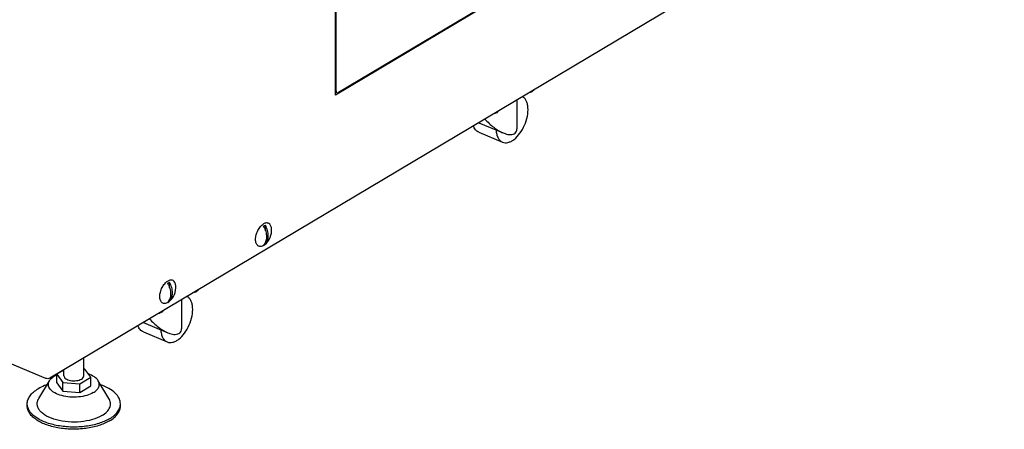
# Model space of a CAD drawing. Header units: millimetres. Extents: x 0 to 12585, y -1 to 8895.
# Tile 19 of 52: x 1832 to 2625, y 5204 to 5534. Entities that reach past the tile are written whole.
import ezdxf

# ---------------------------------------------------------------- set-up
doc = ezdxf.new("R2010")
doc.units = ezdxf.units.MM
doc.header["$LTSCALE"] = 693.825
doc.layers.get('0').update_dxf_attribs({"linetype": 'CONTINUOUS'})
for name, color, linetype in [('02___PRT_ALL_AXES', 7, 'CONTINUOUS'), ('7_ALL_FEATURES', 7, 'CONTINUOUS'), ('ALL_AXIS', 7, 'CONTINUOUS')]:
    doc.layers.add(name, color=color, linetype=linetype)

msp = doc.modelspace()

# ---------------------------------------------------------------- linework, layer by layer
at = {"color": 3, "linetype": 'Continuous'}
for p, q in [((2086.577, 5472.8776), (2086.577, 5905.8903)), ((2571.8817, 5762.0594), (2086.577, 5472.8776)), ((2625.0402, 5702.8027), (1856.6519, 5244.9379)), ((1853.4116, 5244.7962), (1090.8909, 5564.7116))]:
    msp.add_line(p, q, dxfattribs=at)
at = {"color": 7, "linetype": 'Continuous'}
for p, q in [((2087.1674, 5475.0185), (2086.577, 5474.6667)), ((2201.9103, 5450.6694), (2221.5502, 5442.4295)), ((2030.2314, 5363.6987), (2030.2314, 5368.1658)), ((2030.2314, 5352.999), (2030.2314, 5354.4637)), ((1953.0969, 5317.736), (1953.0969, 5322.2032)), ((1953.0969, 5307.0364), (1953.0969, 5308.501)), ((1931.9395, 5289.8001), (1951.5794, 5281.5601)), ((1883.9547, 5246.8513), (1883.9547, 5261.207)), ((1867.9547, 5251.4186), (1862.3088, 5248.0544)), ((1862.3088, 5248.0544), (1867.048, 5241.544)), ((1862.3088, 5241.1262), (1862.3088, 5248.0544)), ((1867.9547, 5246.8513), (1867.9547, 5251.673)), ((1884.8614, 5252.1586), (1883.9547, 5252.2386)), ((1889.6006, 5245.6482), (1884.8614, 5252.1586)), ((1847.7106, 5228.5926), (1856.3275, 5242.882)), ((1862.3088, 5241.1262), (1867.048, 5234.6158)), ((1867.048, 5241.544), (1880.6939, 5240.3409)), ((1867.048, 5234.6158), (1867.048, 5241.544)), ((1880.6939, 5240.3409), (1889.6006, 5245.6482)), ((1880.6939, 5233.4127), (1880.6939, 5240.3409)), ((1889.6006, 5238.72), (1889.6006, 5245.6482)), ((1904.1988, 5228.5926), (1895.582, 5242.882)), ((1867.048, 5234.6158), (1880.6939, 5233.4127)), ((1880.6939, 5233.4127), (1889.6006, 5238.72)), ((1838.4547, 5222.6026), (1838.4547, 5224.3346)), ((1913.4547, 5222.6026), (1913.4547, 5224.3346))]:
    msp.add_line(p, q, dxfattribs=at)
for centre in [(2009.7513, 5357.3035), (1932.6168, 5311.3409)]:
    msp.add_arc(centre, 21.4637, 23.8219433, 27.7124522, dxfattribs=at)
for points, knots in [([(2206.8636, 5453.6043), (2209.0702, 5451.1993), (2213.5871, 5446.9298), (2218.8776, 5443.549), (2221.5812, 5442.4165)], [0, 0, 0, 0, 0.52684524, 1, 1, 1, 1]), ([(2221.5812, 5442.4165), (2222.09, 5442.2033), (2223.9675, 5441.4939), (2225.9812, 5441.0583), (2227.4403, 5441.0697)], [0, 0, 0, 0, 0.27433018, 1, 1, 1, 1]), ([(2227.4403, 5441.0697), (2228.1728, 5441.0755), (2229.5549, 5441.2445), (2231.3507, 5442.1737), (2232.4876, 5443.7256), (2232.7039, 5444.9674), (2232.7043, 5445.5907)], [0, 0, 0, 0, 0.28296844, 0.52904468, 0.75923588, 1, 1, 1, 1]), ([(2030.2314, 5352.999), (2030.9916, 5353.8088), (2032.1847, 5355.9652), (2032.6821, 5359.7999), (2032.0523, 5364.0273), (2030.9452, 5366.8066), (2030.2314, 5368.1658)], [0, 0, 0, 0, 0.20792803, 0.44520145, 0.71257744, 1, 1, 1, 1]), ([(2029.3864, 5365.9726), (2029.9504, 5364.6948), (2030.7989, 5362.1198), (2031.1724, 5358.2618), (2030.5754, 5354.7993), (2029.4513, 5352.8619), (2028.753, 5352.1181)], [0, 0, 0, 0, 0.28740241, 0.55317785, 0.79005009, 1, 1, 1, 1]), ([(1952.2519, 5320.01), (1952.8159, 5318.7321), (1953.6644, 5316.1571), (1954.0379, 5312.2991), (1953.4409, 5308.8367), (1952.3168, 5306.8993), (1951.6185, 5306.1554)], [0, 0, 0, 0, 0.28740241, 0.55317785, 0.79005009, 1, 1, 1, 1]), ([(1953.0969, 5307.0364), (1953.8571, 5307.8461), (1955.0502, 5310.0025), (1955.5476, 5313.8372), (1954.9178, 5318.0646), (1953.8107, 5320.8439), (1953.0969, 5322.2032)], [0, 0, 0, 0, 0.20792803, 0.44520145, 0.71257744, 1, 1, 1, 1]), ([(1936.8928, 5292.735), (1939.0994, 5290.3299), (1943.6163, 5286.0605), (1948.9068, 5282.6797), (1951.6104, 5281.5471)], [0, 0, 0, 0, 0.52684524, 1, 1, 1, 1]), ([(1951.6104, 5281.5471), (1952.1192, 5281.334), (1953.9967, 5280.6246), (1956.0104, 5280.1889), (1957.4695, 5280.2004)], [0, 0, 0, 0, 0.27433018, 1, 1, 1, 1]), ([(1957.4695, 5280.2004), (1958.202, 5280.2062), (1959.5841, 5280.3752), (1961.3799, 5281.3044), (1962.5169, 5282.8563), (1962.7332, 5284.0981), (1962.7335, 5284.7213)], [0, 0, 0, 0, 0.28296844, 0.52904468, 0.75923588, 1, 1, 1, 1]), ([(1862.3024, 5247.5694), (1862.1209, 5247.4884), (1861.4223, 5247.1653), (1860.7412, 5246.8039), (1860.2508, 5246.5117)], [0, 0, 0, 0, 0.258288, 1, 1, 1, 1]), ([(1895.5822, 5242.8816), (1894.8401, 5244.1124), (1892.3578, 5246.3842), (1889.3775, 5247.7401), (1887.6666, 5248.3356)], [0, 0, 0, 0, 0.44237482, 1, 1, 1, 1]), ([(1854.3442, 5239.6581), (1853.6944, 5239.429), (1851.2493, 5238.5081), (1848.8808, 5237.3717), (1847.228, 5236.3869)], [0, 0, 0, 0, 0.2637002, 1, 1, 1, 1]), ([(1891.6586, 5233.3345), (1890.0019, 5232.3473), (1886.102, 5230.7992), (1879.7067, 5229.6531), (1872.8961, 5229.5952), (1866.4252, 5230.6353), (1861.6417, 5232.4028), (1858.6443, 5234.3397), (1856.997, 5235.8923), (1855.8872, 5237.5881), (1855.376, 5239.3936), (1855.5152, 5241.228), (1856.0074, 5242.3513), (1856.3274, 5242.8819)], [0, 0, 0, 0, 0.13100958, 0.2814949, 0.43947802, 0.59133836, 0.72478497, 0.78213114, 0.83277409, 0.87748334, 0.9181871, 0.95791057, 1, 1, 1, 1]), ([(1856.3274, 5242.8819), (1856.5343, 5243.225), (1857.5898, 5244.6821), (1859.0553, 5245.7993), (1860.2508, 5246.5117)], [0, 0, 0, 0, 0.2235305, 1, 1, 1, 1]), ([(1867.9547, 5246.8514), (1867.9547, 5246.4319), (1868.2807, 5245.4974), (1869.4592, 5244.4174), (1871.1588, 5243.5749), (1873.2694, 5243.0202), (1875.6123, 5242.795), (1877.9863, 5242.9208), (1880.1805, 5243.3848), (1881.5109, 5243.9392), (1882.0831, 5244.2802)], [0, 0, 0, 0, 0.07863453, 0.17442093, 0.29306559, 0.431323, 0.5812169, 0.73262006, 0.87515077, 1, 1, 1, 1]), ([(1882.0831, 5244.2802), (1882.6093, 5244.5937), (1883.5072, 5245.274), (1883.9547, 5246.3676), (1883.9547, 5246.8512)], [0, 0, 0, 0, 0.55884906, 1, 1, 1, 1]), ([(1891.6586, 5233.3345), (1892.6545, 5233.9279), (1894.3858, 5235.2009), (1896.185, 5237.6636), (1896.6661, 5240.4327), (1896.0363, 5242.1286), (1895.5822, 5242.8816)], [0, 0, 0, 0, 0.30059445, 0.55103366, 0.77198234, 1, 1, 1, 1]), ([(1913.4547, 5224.3349), (1913.4547, 5225.0859), (1913.2666, 5226.6246), (1912.1193, 5229.7228), (1909.1785, 5233.4133), (1904.0132, 5237.0339), (1899.852, 5238.8522), (1897.56, 5239.66)], [0, 0, 0, 0, 0.09638702, 0.19673672, 0.42076684, 0.68811169, 1, 1, 1, 1]), ([(1838.4547, 5224.3344), (1838.4547, 5225.4362), (1838.8774, 5227.7475), (1840.6788, 5230.9742), (1843.5285, 5233.9403), (1845.9088, 5235.6008), (1847.228, 5236.3869)], [0, 0, 0, 0, 0.21263883, 0.44305509, 0.70362018, 1, 1, 1, 1]), ([(1904.6814, 5212.2824), (1901.9993, 5210.6842), (1895.7633, 5208.0854), (1885.4778, 5205.9103), (1874.3513, 5205.3207), (1863.3649, 5206.3762), (1853.4847, 5208.9767), (1846.4982, 5212.421), (1842.3382, 5215.8613), (1840.1408, 5218.5311), (1838.771, 5221.3749), (1838.4547, 5223.3726), (1838.4547, 5224.3344)], [0, 0, 0, 0, 0.12469289, 0.26704418, 0.41825745, 0.56796391, 0.70604946, 0.82454787, 0.87533668, 0.92066206, 0.96158546, 1, 1, 1, 1]), ([(1898.553, 5214.8535), (1896.169, 5213.4329), (1890.5568, 5211.205), (1881.3538, 5209.5558), (1871.5531, 5209.4725), (1862.2413, 5210.9693), (1855.3577, 5213.5128), (1851.0445, 5216.3002), (1848.674, 5218.5344), (1847.077, 5220.9747), (1846.3414, 5223.5728), (1846.5417, 5226.2126), (1847.2502, 5227.8291), (1847.7106, 5228.5926)], [0, 0, 0, 0, 0.13101008, 0.28149553, 0.43947891, 0.59133914, 0.72478552, 0.78213132, 0.83277379, 0.87748291, 0.91818654, 0.95791011, 1, 1, 1, 1]), ([(1898.553, 5214.8535), (1899.9861, 5215.7075), (1902.4797, 5217.5342), (1904.6996, 5220.5986), (1905.4358, 5223.1448), (1905.5271, 5225.667), (1904.8523, 5227.509), (1904.1988, 5228.5926)], [0, 0, 0, 0, 0.30010097, 0.55013212, 0.66280966, 0.77234967, 1, 1, 1, 1]), ([(1904.6814, 5212.2824), (1906.0006, 5213.0685), (1908.3809, 5214.729), (1911.2306, 5217.6951), (1913.032, 5220.9218), (1913.4547, 5223.2331), (1913.4547, 5224.3349)], [0, 0, 0, 0, 0.29637982, 0.55694491, 0.78736117, 1, 1, 1, 1]), ([(1904.6814, 5210.5503), (1901.9993, 5208.9522), (1895.7633, 5206.3533), (1885.4778, 5204.1783), (1874.3513, 5203.5887), (1863.3649, 5204.6441), (1853.4847, 5207.2447), (1846.4982, 5210.689), (1842.3382, 5214.1293), (1840.1408, 5216.7991), (1838.771, 5219.6428), (1838.4547, 5221.6405), (1838.4547, 5222.6023)], [0, 0, 0, 0, 0.12469289, 0.26704418, 0.41825745, 0.56796391, 0.70604946, 0.82454787, 0.87533668, 0.92066206, 0.96158546, 1, 1, 1, 1]), ([(1904.6814, 5210.5503), (1906.0006, 5211.3364), (1908.3809, 5212.997), (1911.2306, 5215.963), (1913.032, 5219.1898), (1913.4547, 5221.501), (1913.4547, 5222.6028)], [0, 0, 0, 0, 0.29637982, 0.55694491, 0.78736117, 1, 1, 1, 1])]:
    msp.add_open_spline(points, degree=3, knots=knots, dxfattribs=at)
for points in [[(2028.753, 5367.2849), (2028.9892, 5367.4674), (2029.2357, 5367.6377), (2029.4922, 5367.7905)], [(2029.4922, 5367.7905), (2029.7296, 5367.9319), (2029.9765, 5368.0591), (2030.2314, 5368.1658)], [(2029.4922, 5352.4934), (2029.2548, 5352.352), (2029.0079, 5352.2248), (2028.753, 5352.1181)], [(2030.2314, 5352.999), (2029.9952, 5352.8165), (2029.7486, 5352.6462), (2029.4922, 5352.4934)], [(1951.6185, 5321.3222), (1951.8547, 5321.5048), (1952.1012, 5321.675), (1952.3577, 5321.8278)], [(1952.3577, 5321.8278), (1952.5951, 5321.9693), (1952.842, 5322.0964), (1953.0969, 5322.2032)], [(1952.3577, 5306.5308), (1952.1203, 5306.3893), (1951.8733, 5306.2622), (1951.6185, 5306.1554)], [(1953.0969, 5307.0364), (1952.8607, 5306.8538), (1952.6141, 5306.6836), (1952.3577, 5306.5308)]]:
    msp.add_open_spline(points, degree=3, dxfattribs=at)
at = {"color": 3, "linetype": 'Continuous'}
msp.add_open_spline([(1856.6519, 5244.9379), (1856.1899, 5244.6626), (1855.0603, 5244.4409), (1853.934, 5244.577), (1853.4116, 5244.7962)], degree=3, knots=[0, 0, 0, 0, 0.48700072, 1, 1, 1, 1], dxfattribs=at)
at = {"layer": '02___PRT_ALL_AXES', "color": 7, "linetype": 'Continuous'}
for p, q in [((2232.7043, 5469.0188), (2232.7043, 5445.6005)), ((2201.8901, 5443.0222), (2221.0413, 5434.9873)), ((2028.7261, 5351.8031), (2029.5887, 5352.3956)), ((1951.5916, 5305.8404), (1952.4542, 5306.4329)), ((1962.7335, 5308.1495), (1962.7335, 5284.7312)), ((1931.9194, 5282.1528), (1951.0705, 5274.118))]:
    msp.add_line(p, q, dxfattribs=at)
for centre in [(2020.6826, 5363.838), (1943.5481, 5317.8753)]:
    msp.add_arc(centre, 14.5, 307.8946506, 6.5843968, dxfattribs=at)
for points, knots in [([(2221.0415, 5434.9872), (2221.7079, 5434.7076), (2223.2068, 5434.3755), (2225.5955, 5434.6397), (2228.0644, 5435.6027), (2231.5197, 5437.8547), (2235.466, 5442.1487), (2239.0846, 5448.5501), (2241.3321, 5455.6021), (2241.8384, 5461.5018), (2241.2034, 5465.6827), (2240.2844, 5468.2521), (2238.9193, 5470.3001), (2237.6925, 5471.274), (2237.0465, 5471.62)], [0, 0, 0, 0, 0.04408147, 0.09151072, 0.14458719, 0.20427259, 0.34176031, 0.4952208, 0.64976305, 0.79016755, 0.85166968, 0.90650695, 0.95530662, 1, 1, 1, 1]), ([(2201.8904, 5443.0221), (2200.9172, 5443.4304), (2199.0536, 5444.8891), (2198.0169, 5446.9657), (2197.6248, 5448.1092)], [0, 0, 0, 0, 0.46610764, 1, 1, 1, 1]), ([(2215.9447, 5444.7786), (2215.9955, 5443.6292), (2216.2619, 5441.4676), (2217.2685, 5438.5554), (2218.8457, 5436.291), (2220.2916, 5435.3018), (2221.0415, 5434.9872)], [0, 0, 0, 0, 0.29759469, 0.55962478, 0.78966027, 1, 1, 1, 1]), ([(2028.7261, 5351.8031), (2028.3304, 5351.5673), (2027.5393, 5351.1878), (2026.3061, 5350.9361), (2025.1444, 5351.067), (2023.7394, 5351.7883), (2022.8045, 5353.2853), (2022.3701, 5355.064), (2022.2147, 5357.3084), (2022.6777, 5360.36), (2024.0385, 5363.8976), (2026.0388, 5366.9609), (2027.7953, 5368.569), (2028.7261, 5369.1236)], [0, 0, 0, 0, 0.05560012, 0.10495493, 0.150008, 0.1939949, 0.29137836, 0.34985192, 0.41505321, 0.56144563, 0.71824691, 0.86922324, 1, 1, 1, 1]), ([(2035.087, 5365.5007), (2034.9882, 5366.3568), (2034.6168, 5367.9127), (2033.3129, 5369.436), (2031.9984, 5369.9226), (2030.5111, 5369.9778), (2029.4075, 5369.5296), (2028.7261, 5369.1236)], [0, 0, 0, 0, 0.28439, 0.51543588, 0.62452425, 0.73824507, 1, 1, 1, 1]), ([(1951.5916, 5305.8404), (1951.1959, 5305.6046), (1950.4048, 5305.2251), (1949.1716, 5304.9734), (1948.0099, 5305.1044), (1946.6049, 5305.8256), (1945.67, 5307.3226), (1945.2356, 5309.1014), (1945.0802, 5311.3457), (1945.5432, 5314.3973), (1946.904, 5317.9349), (1948.9043, 5320.9982), (1950.6608, 5322.6063), (1951.5916, 5323.1609)], [0, 0, 0, 0, 0.05560012, 0.10495493, 0.150008, 0.1939949, 0.29137836, 0.34985192, 0.41505321, 0.56144563, 0.71824691, 0.86922324, 1, 1, 1, 1]), ([(1957.9525, 5319.538), (1957.8537, 5320.3941), (1957.4823, 5321.95), (1956.1784, 5323.4733), (1954.8639, 5323.9599), (1953.3765, 5324.0151), (1952.273, 5323.567), (1951.5916, 5323.1609)], [0, 0, 0, 0, 0.28439, 0.51543588, 0.62452425, 0.73824507, 1, 1, 1, 1]), ([(1951.0707, 5274.1179), (1951.7371, 5273.8383), (1953.236, 5273.5062), (1955.6247, 5273.7704), (1958.0936, 5274.7333), (1961.5489, 5276.9853), (1965.4952, 5281.2794), (1969.1138, 5287.6808), (1971.3613, 5294.7328), (1971.8676, 5300.6325), (1971.2327, 5304.8133), (1970.3136, 5307.3828), (1968.9486, 5309.4307), (1967.7217, 5310.4047), (1967.0758, 5310.7507)], [0, 0, 0, 0, 0.04408147, 0.09151072, 0.14458719, 0.20427259, 0.34176031, 0.4952208, 0.64976305, 0.79016755, 0.85166968, 0.90650695, 0.95530662, 1, 1, 1, 1]), ([(1931.9196, 5282.1527), (1930.9464, 5282.561), (1929.0828, 5284.0198), (1928.0461, 5286.0963), (1927.654, 5287.2398)], [0, 0, 0, 0, 0.46610764, 1, 1, 1, 1]), ([(1945.9739, 5283.9092), (1946.0247, 5282.7598), (1946.2911, 5280.5983), (1947.2977, 5277.686), (1948.8749, 5275.4216), (1950.3208, 5274.4325), (1951.0707, 5274.1179)], [0, 0, 0, 0, 0.29759469, 0.55962478, 0.78966027, 1, 1, 1, 1])]:
    msp.add_open_spline(points, degree=3, knots=knots, dxfattribs=at)
at = {"layer": '7_ALL_FEATURES', "color": 7, "linetype": 'Continuous'}
for p, q in [((2087.2198, 5476.2917), (2087.2198, 5903.2423)), ((2569.3105, 5760.9603), (2089.1482, 5474.8427)), ((2087.9875, 5474.6744), (2086.577, 5475.2662))]:
    msp.add_line(p, q, dxfattribs=at)
for points, knots in [([(2087.2198, 5476.2917), (2087.2198, 5475.9391), (2087.2929, 5475.3014), (2087.7389, 5474.7788), (2087.9875, 5474.6744)], [0, 0, 0, 0, 0.56669056, 1, 1, 1, 1]), ([(2087.9875, 5474.6744), (2088.1573, 5474.6032), (2088.5813, 5474.5677), (2088.9609, 5474.7312), (2089.1482, 5474.8427)], [0, 0, 0, 0, 0.45784329, 1, 1, 1, 1])]:
    msp.add_open_spline(points, degree=3, knots=knots, dxfattribs=at)
at = {"layer": 'ALL_AXIS', "color": 7, "linetype": 'Continuous'}
for points, knots in [([(2242.8864, 5475.0765), (2243.0896, 5475.1129), (2243.83, 5475.2733), (2244.5547, 5475.5403), (2245.0288, 5475.8228)], [0, 0, 0, 0, 0.2722374, 1, 1, 1, 1]), ([(2246.1267, 5477.0073), (2246.0882, 5476.8951), (2245.8449, 5476.4015), (2245.3951, 5476.0411), (2245.0288, 5475.8228)], [0, 0, 0, 0, 0.21769407, 1, 1, 1, 1]), ([(2214.6037, 5458.2235), (2214.8069, 5458.26), (2215.5473, 5458.4203), (2216.2721, 5458.6873), (2216.7461, 5458.9698)], [0, 0, 0, 0, 0.2722374, 1, 1, 1, 1]), ([(2217.844, 5460.1543), (2217.8055, 5460.0421), (2217.5622, 5459.5485), (2217.1125, 5459.1881), (2216.7461, 5458.9698)], [0, 0, 0, 0, 0.21769407, 1, 1, 1, 1]), ([(1972.9156, 5314.2072), (1973.1188, 5314.2436), (1973.8592, 5314.404), (1974.5839, 5314.671), (1975.058, 5314.9535)], [0, 0, 0, 0, 0.2722374, 1, 1, 1, 1]), ([(1976.1559, 5316.138), (1976.1174, 5316.0257), (1975.8741, 5315.5321), (1975.4243, 5315.1717), (1975.058, 5314.9535)], [0, 0, 0, 0, 0.21769407, 1, 1, 1, 1]), ([(1944.6329, 5297.3542), (1944.8361, 5297.3906), (1945.5765, 5297.551), (1946.3013, 5297.818), (1946.7753, 5298.1005)], [0, 0, 0, 0, 0.2722374, 1, 1, 1, 1]), ([(1947.8732, 5299.285), (1947.8347, 5299.1728), (1947.5914, 5298.6792), (1947.1417, 5298.3188), (1946.7753, 5298.1005)], [0, 0, 0, 0, 0.21769407, 1, 1, 1, 1])]:
    msp.add_open_spline(points, degree=3, knots=knots, dxfattribs=at)

doc.saveas('drawing.dxf')
